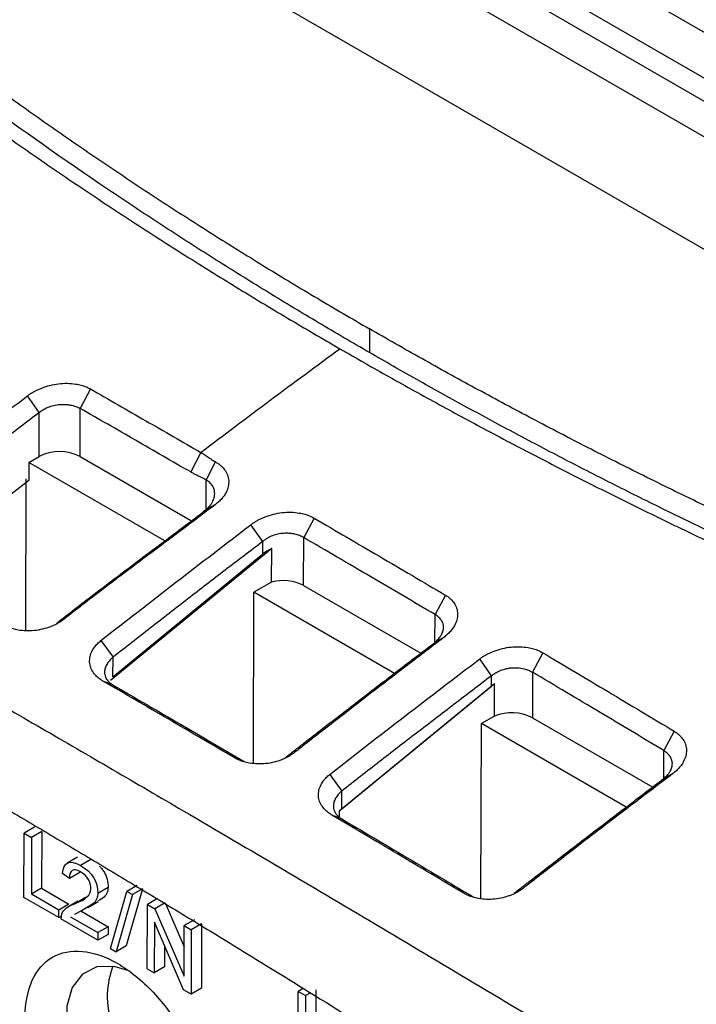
# Model space of a CAD drawing. Header units: millimetres. Extents: x -0.39 to 0.76, y -0.29 to 0.59.
# Tile 132 of 137: x 0.6317 to 0.655, y 0.5026 to 0.5366. Entities that reach past the tile are written whole.
import ezdxf

# ---------------------------------------------------------------- set-up
doc = ezdxf.new("R2010")
doc.units = ezdxf.units.MM

msp = doc.modelspace()

# ---------------------------------------------------------------- linework, layer by layer
at = {"color": 7, "linetype": 'Continuous', "lineweight": 25}
for p, q in [((0.674068, 0.525292), (0.643663, 0.542845)), ((0.64225, 0.542086), (0.672655, 0.524533)), ((0.672302, 0.523935), (0.641896, 0.541488)), ((0.641896, 0.540262), (0.672302, 0.522709)), ((0.667355, 0.521687), (0.636949, 0.53924)), ((0.643713, 0.525932), (0.643713, 0.525115)), ((0.634092, 0.523859), (0.633742, 0.523184)), ((0.632328, 0.523045), (0.631919, 0.523619)), ((0.633738, 0.52153), (0.633742, 0.523184)), ((0.632324, 0.521532), (0.632328, 0.523045)), ((0.63197, 0.521329), (0.632324, 0.521532)), ((0.633738, 0.52153), (0.637577, 0.519313)), ((0.6379, 0.52167), (0.637549, 0.520996)), ((0.63197, 0.521329), (0.631968, 0.520703)), ((0.636663, 0.51862), (0.63197, 0.521329)), ((0.638084, 0.520717), (0.638409, 0.521341)), ((0.631862, 0.515537), (0.631876, 0.520756)), ((0.631968, 0.520703), (0.627994, 0.517627)), ((0.638408, 0.519879), (0.638084, 0.519698)), ((0.641803, 0.519407), (0.64145, 0.518734)), ((0.640035, 0.518602), (0.639626, 0.519179)), ((0.641445, 0.51708), (0.64145, 0.518734)), ((0.640344, 0.518353), (0.634788, 0.513804)), ((0.640034, 0.518169), (0.640035, 0.518602)), ((0.640341, 0.517203), (0.640344, 0.518353)), ((0.634869, 0.513939), (0.640034, 0.518169)), ((0.640341, 0.517203), (0.639727, 0.516851)), ((0.641445, 0.51708), (0.645486, 0.514748)), ((0.639711, 0.51096), (0.639727, 0.516851)), ((0.64458, 0.51405), (0.639727, 0.516851)), ((0.646331, 0.516754), (0.645975, 0.516083)), ((0.633186, 0.515926), (0.632919, 0.515778)), ((0.634455, 0.515184), (0.634871, 0.514613)), ((0.646274, 0.515288), (0.645975, 0.515124)), ((0.649698, 0.514761), (0.649341, 0.514092)), ((0.634869, 0.513939), (0.634871, 0.514613)), ((0.647926, 0.513971), (0.647517, 0.514552)), ((0.647925, 0.513613), (0.647926, 0.513971)), ((0.649341, 0.514092), (0.649337, 0.512525)), ((0.63487, 0.513654), (0.634524, 0.513788)), ((0.648032, 0.513691), (0.642667, 0.509298)), ((0.64276, 0.509384), (0.647925, 0.513613)), ((0.648029, 0.51258), (0.648032, 0.513691)), ((0.647559, 0.506294), (0.647576, 0.51232)), ((0.648029, 0.51258), (0.647576, 0.51232)), ((0.652572, 0.509436), (0.647576, 0.51232)), ((0.649337, 0.512525), (0.653481, 0.510132)), ((0.654226, 0.512057), (0.653866, 0.51139)), ((0.641103, 0.511305), (0.64081, 0.511146)), ((0.642347, 0.510572), (0.642762, 0.509998)), ((0.654167, 0.510588), (0.653866, 0.510427)), ((0.64276, 0.509384), (0.642762, 0.509998)), ((0.642667, 0.509298), (0.642667, 0.509106)), ((0.642761, 0.509034), (0.642417, 0.509169)), ((0.631801, 0.506324), (0.631808, 0.508543)), ((0.632161, 0.508746), (0.631808, 0.508543)), ((0.631808, 0.508543), (0.632062, 0.508396)), ((0.632416, 0.508599), (0.632062, 0.508396)), ((0.632416, 0.508599), (0.63241, 0.506643)), ((0.632062, 0.508396), (0.632057, 0.50644)), ((0.633642, 0.507718), (0.633288, 0.507515)), ((0.634106, 0.507633), (0.633752, 0.507431)), ((0.633368, 0.506983), (0.633126, 0.507151)), ((0.633722, 0.507186), (0.633368, 0.506983)), ((0.63241, 0.506643), (0.632057, 0.50644)), ((0.63241, 0.506643), (0.633353, 0.506098)), ((0.634704, 0.506671), (0.63435, 0.506468)), ((0.634786, 0.504563), (0.635349, 0.506537)), ((0.635892, 0.50663), (0.635329, 0.504656)), ((0.635702, 0.506739), (0.635349, 0.506537)), ((0.635349, 0.506537), (0.635539, 0.506427)), ((0.635892, 0.50663), (0.635539, 0.506427)), ((0.648996, 0.506629), (0.648701, 0.506472)), ((0.632999, 0.505632), (0.631801, 0.506324)), ((0.633, 0.505895), (0.632057, 0.50644)), ((0.633663, 0.506198), (0.63331, 0.505995)), ((0.633925, 0.506326), (0.633572, 0.506123)), ((0.633667, 0.506191), (0.633925, 0.506326)), ((0.634008, 0.505982), (0.634361, 0.506185)), ((0.635539, 0.506427), (0.634975, 0.504453)), ((0.63641, 0.506293), (0.636056, 0.50609)), ((0.636669, 0.506143), (0.636316, 0.50594)), ((0.636669, 0.506143), (0.637326, 0.504625)), ((0.632999, 0.505632), (0.633, 0.505895)), ((0.633353, 0.506098), (0.633, 0.505895)), ((0.63378, 0.505872), (0.633545, 0.505739)), ((0.63376, 0.505863), (0.634703, 0.505319)), ((0.634134, 0.506075), (0.63378, 0.505872)), ((0.63605, 0.503871), (0.636056, 0.50609)), ((0.636056, 0.50609), (0.636316, 0.50594)), ((0.636316, 0.50594), (0.637324, 0.503611)), ((0.632999, 0.505632), (0.633093, 0.505686)), ((0.634349, 0.504853), (0.633077, 0.505587)), ((0.633406, 0.505661), (0.63435, 0.505116)), ((0.636297, 0.505475), (0.636292, 0.503731)), ((0.637305, 0.503146), (0.636297, 0.505475)), ((0.637682, 0.505558), (0.637328, 0.505356)), ((0.63435, 0.505116), (0.634349, 0.504853)), ((0.634703, 0.505319), (0.63435, 0.505116)), ((0.634703, 0.505319), (0.634702, 0.505056)), ((0.637324, 0.503611), (0.637328, 0.505356)), ((0.637328, 0.505356), (0.637571, 0.505216)), ((0.637571, 0.505216), (0.637565, 0.502996)), ((0.637924, 0.505419), (0.637571, 0.505216)), ((0.637924, 0.505419), (0.637918, 0.503199)), ((0.634702, 0.505056), (0.634349, 0.504853)), ((0.634786, 0.504563), (0.634975, 0.504453)), ((0.635329, 0.504656), (0.634975, 0.504453)), ((0.636648, 0.504665), (0.636646, 0.503934)), ((0.63605, 0.503871), (0.636292, 0.503731)), ((0.636646, 0.503934), (0.636292, 0.503731)), ((0.637565, 0.502996), (0.637305, 0.503146)), ((0.637918, 0.503199), (0.637565, 0.502996)), ((0.641249, 0.500869), (0.641255, 0.503089)), ((0.64143, 0.503189), (0.641255, 0.503089)), ((0.641255, 0.503089), (0.64151, 0.502942)), ((0.641863, 0.503145), (0.641858, 0.501188)), ((0.64151, 0.502942), (0.641504, 0.500986)), ((0.641679, 0.503039), (0.64151, 0.502942))]:
    msp.add_line(p, q, dxfattribs=at)
at = {"color": 9, "linetype": 'Continuous', "lineweight": 25}
for p, q in [((0.638081, 0.519696), (0.638084, 0.520717)), ((0.645973, 0.515123), (0.645975, 0.516083)), ((0.653864, 0.510425), (0.653866, 0.51139))]:
    msp.add_line(p, q, dxfattribs=at)
at = {"color": 7, "linetype": 'Continuous', "lineweight": 25, "flags": 128}
msp.add_lwpolyline([(0.63538, 0.503811), (0.63491, 0.503947), (0.63431, 0.503934), (0.633816, 0.503686), (0.633464, 0.503222), (0.63328, 0.502576), (0.633278, 0.501797), (0.633458, 0.500941), (0.633806, 0.500073), (0.634297, 0.499256), (0.634895, 0.498552), (0.635554, 0.498013), (0.636227, 0.497678), (0.636863, 0.497572), (0.637414, 0.497704), (0.637842, 0.498063), (0.638112, 0.498623), (0.63817, 0.498886)], dxfattribs=at)
at = {"color": 7, "linetype": 'Continuous', "lineweight": 25}
for centre, radius, start, end in [((0.633028, 0.520161), 0.0015413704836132, 62.586111, 117.19927), ((0.640731, 0.515686), 0.0015664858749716, 62.857552, 104.422776), ((0.648622, 0.511131), 0.001566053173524, 62.861602, 112.25253)]:
    msp.add_arc(centre, radius, start, end, dxfattribs=at)
for centre, major_axis, start_param, end_param in [((0.640741, 0.517761), (0.0009883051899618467, 0.000227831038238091), 1.824183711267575, 2.200567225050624), ((0.648633, 0.513205), (0.0009883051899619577, 0.0002278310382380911), 2.059027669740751, 2.200567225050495), ((0.643467, 0.508975), (0.000988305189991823, 0.0002278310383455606), 2.200567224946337, 2.342106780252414)]:
    msp.add_ellipse(centre, major_axis=major_axis, ratio=0.679078, start_param=start_param, end_param=end_param, dxfattribs=at)
for points, knots in [([(0.6437130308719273, 0.5251148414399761), (0.6434191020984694, 0.525285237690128), (0.6428313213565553, 0.5256259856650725), (0.6419582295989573, 0.5261415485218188), (0.6410915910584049, 0.5266602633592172), (0.6402320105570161, 0.5271824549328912), (0.6393793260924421, 0.5277080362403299), (0.6385335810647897, 0.5282370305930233), (0.6376947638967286, 0.5287694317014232), (0.6368628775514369, 0.5293052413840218), (0.6360379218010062, 0.529844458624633), (0.6352198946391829, 0.5303870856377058), (0.6331770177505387, 0.5317623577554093), (0.6299967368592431, 0.5340102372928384), (0.6258404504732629, 0.5372060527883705), (0.6219127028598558, 0.540499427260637), (0.6190415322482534, 0.5431344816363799), (0.6170831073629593, 0.5450473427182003), (0.615934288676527, 0.5462060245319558), (0.6148143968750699, 0.5473728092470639), (0.6137241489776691, 0.5485478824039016), (0.6126608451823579, 0.5497305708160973), (0.6119768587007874, 0.5505255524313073), (0.6116347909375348, 0.5509231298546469)], [0, 0, 0, 0, 0.0224549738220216, 0.044904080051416, 0.0673485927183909, 0.0897897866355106, 0.1122289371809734, 0.1346673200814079, 0.1571062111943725, 0.1795468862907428, 0.201990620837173, 0.2244386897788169, 0.2468923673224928, 0.3716547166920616, 0.4964271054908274, 0.6220876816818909, 0.7477578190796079, 0.7898082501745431, 0.8318434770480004, 0.873871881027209, 0.9159018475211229, 0.9579417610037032, 1, 1, 1, 1]), ([(0.6135263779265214, 0.5495885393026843), (0.6137248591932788, 0.5493708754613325), (0.6141217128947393, 0.5489356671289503), (0.6147281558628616, 0.5482860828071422), (0.6153425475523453, 0.5476391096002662), (0.6159657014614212, 0.5469949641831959), (0.6165973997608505, 0.5463535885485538), (0.617237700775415, 0.5457149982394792), (0.6178865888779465, 0.5450791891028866), (0.6185440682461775, 0.5444461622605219), (0.6192101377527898, 0.543815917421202), (0.6198847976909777, 0.5431884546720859), (0.6205680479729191, 0.5425637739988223), (0.621259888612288, 0.5419418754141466), (0.6219603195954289, 0.5413227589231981), (0.6226693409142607, 0.5407064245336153), (0.623386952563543, 0.54009287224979), (0.624113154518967, 0.5394821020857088), (0.6248479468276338, 0.5388741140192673), (0.6255913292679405, 0.538268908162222), (0.6263433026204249, 0.537666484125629), (0.62735092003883, 0.536872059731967), (0.6286253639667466, 0.5358906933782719), (0.6301815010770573, 0.5347291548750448), (0.6317675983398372, 0.5335812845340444), (0.6333836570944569, 0.5324470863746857), (0.6350296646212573, 0.5313265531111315), (0.6367056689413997, 0.5302197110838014), (0.6384114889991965, 0.5291264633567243), (0.6401477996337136, 0.528047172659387), (0.6419120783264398, 0.5269804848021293), (0.6431125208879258, 0.5262815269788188), (0.6437130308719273, 0.5259318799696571)], [0, 0, 0, 0, 0.0251960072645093, 0.0503781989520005, 0.0755481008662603, 0.1007072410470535, 0.1258571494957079, 0.1509993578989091, 0.1761353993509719, 0.2012668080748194, 0.2263951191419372, 0.251521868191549, 0.2766485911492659, 0.3017768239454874, 0.3269081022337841, 0.3520439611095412, 0.3771859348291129, 0.4023355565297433, 0.4274943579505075, 0.4526638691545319, 0.4778456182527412, 0.5030411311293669, 0.5528054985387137, 0.6025231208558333, 0.652205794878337, 0.701865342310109, 0.751513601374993, 0.8011624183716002, 0.8508236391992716, 0.9005091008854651, 0.9502306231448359, 1, 1, 1, 1]), ([(0.6194646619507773, 0.5419147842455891), (0.6196948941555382, 0.5417076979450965), (0.6201552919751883, 0.5412935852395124), (0.6208564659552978, 0.5406760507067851), (0.6215651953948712, 0.5400613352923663), (0.6222822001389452, 0.5394497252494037), (0.6230072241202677, 0.5388411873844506), (0.6237402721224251, 0.5382357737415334), (0.6244812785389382, 0.5376335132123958), (0.6252301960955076, 0.5370344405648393), (0.6259869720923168, 0.5364385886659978), (0.626751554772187, 0.5358459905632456), (0.6275238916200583, 0.5352566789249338), (0.6283039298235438, 0.5346706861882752), (0.6290916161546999, 0.5340880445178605), (0.6298868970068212, 0.5335087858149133), (0.6306897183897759, 0.5329329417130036), (0.6315000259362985, 0.5323605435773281), (0.6323177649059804, 0.5317916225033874), (0.6331428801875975, 0.5312262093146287), (0.6339753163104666, 0.5306643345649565), (0.634815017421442, 0.5301060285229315), (0.6356619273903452, 0.5295513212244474), (0.6365159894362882, 0.5290002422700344), (0.6373771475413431, 0.5284528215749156), (0.6382453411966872, 0.527909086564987), (0.6391205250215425, 0.5273690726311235), (0.640002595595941, 0.5268327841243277), (0.6408916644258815, 0.5263003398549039), (0.6417870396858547, 0.5257714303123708), (0.642389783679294, 0.5254219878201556), (0.6426911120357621, 0.5252472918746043)], [0, 0, 0, 0, 0.0346226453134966, 0.0692352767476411, 0.1038378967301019, 0.138430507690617, 0.1730131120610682, 0.2075857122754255, 0.2421483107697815, 0.2767009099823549, 0.311243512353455, 0.3457761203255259, 0.3802987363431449, 0.414811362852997, 0.4493140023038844, 0.4838066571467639, 0.518289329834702, 0.5527620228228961, 0.5872247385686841, 0.6216774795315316, 0.6561202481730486, 0.6905530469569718, 0.7249758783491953, 0.759388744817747, 0.793791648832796, 0.8281845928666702, 0.8625675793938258, 0.8969406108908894, 0.9313036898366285, 0.9656568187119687, 1, 1, 1, 1]), ([(0.6850825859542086, 0.5082800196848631), (0.6846989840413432, 0.5083983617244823), (0.6839317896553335, 0.5086350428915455), (0.6827869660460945, 0.5089962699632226), (0.6816466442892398, 0.5093619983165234), (0.6805113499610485, 0.5097326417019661), (0.6793810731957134, 0.5101080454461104), (0.678255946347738, 0.5104882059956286), (0.6771360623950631, 0.5108730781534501), (0.676021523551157, 0.5112626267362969), (0.6749124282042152, 0.5116568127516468), (0.6738088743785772, 0.5120555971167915), (0.6727109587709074, 0.5124589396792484), (0.6716187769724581, 0.512866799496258), (0.6705324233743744, 0.5132791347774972), (0.6694519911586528, 0.5136959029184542), (0.6683775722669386, 0.5141170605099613), (0.6673092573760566, 0.5145425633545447), (0.6662471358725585, 0.5149723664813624), (0.665191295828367, 0.5154064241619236), (0.664141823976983, 0.5158446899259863), (0.6630988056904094, 0.5162871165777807), (0.6620623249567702, 0.5167336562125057), (0.661032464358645, 0.5171842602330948), (0.6600093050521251, 0.5176388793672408), (0.6589929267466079, 0.5180974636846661), (0.6579834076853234, 0.5185599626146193), (0.6569808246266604, 0.5190263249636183), (0.6559852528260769, 0.5194964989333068), (0.6549967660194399, 0.5199704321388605), (0.654015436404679, 0.5204480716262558), (0.6530413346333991, 0.5209293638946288), (0.6520745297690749, 0.5214142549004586), (0.6511150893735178, 0.5219026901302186), (0.6501630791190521, 0.5223946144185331), (0.6492185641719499, 0.5228899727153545), (0.64828160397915, 0.5233887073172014), (0.647352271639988, 0.5238907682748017), (0.6464305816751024, 0.5243960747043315), (0.645516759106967, 0.5249046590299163), (0.6446102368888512, 0.5254161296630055), (0.6440119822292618, 0.5257600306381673), (0.6437130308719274, 0.5259318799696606)], [0, 0, 0, 0, 0.0252022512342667, 0.0504038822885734, 0.0756041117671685, 0.1008021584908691, 0.1259972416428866, 0.1511885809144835, 0.1763753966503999, 0.2015569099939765, 0.2267323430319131, 0.2519009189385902, 0.2770618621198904, 0.3022143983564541, 0.3273577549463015, 0.3524911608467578, 0.3776138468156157, 0.4027250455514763, 0.4278239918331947, 0.452909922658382, 0.4779820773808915, 0.5030396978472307, 0.5280820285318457, 0.5531083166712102, 0.5781178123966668, 0.6031097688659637, 0.6280834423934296, 0.6530380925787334, 0.6779729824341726, 0.7028873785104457, 0.7277805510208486, 0.7526517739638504, 0.7775003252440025, 0.8023254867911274, 0.8271265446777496, 0.8519027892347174, 0.8766535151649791, 0.9013780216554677, 0.9260756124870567, 0.9507455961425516, 0.9753872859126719, 1, 1, 1, 1]), ([(0.6378997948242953, 0.521670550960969), (0.6394947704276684, 0.5228780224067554), (0.6410919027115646, 0.5240706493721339), (0.6426911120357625, 0.5252472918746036), (0.6426911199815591, 0.525247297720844), (0.6426911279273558, 0.5252473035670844), (0.6426911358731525, 0.5252473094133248)], [0.6622910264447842, 0.6622910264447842, 0.6622910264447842, 0.6622910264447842, 1, 1, 1, 1.000001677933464, 1.000001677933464, 1.000001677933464, 1.000001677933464]), ([(0.6426911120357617, 0.5252472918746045), (0.6429741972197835, 0.5250845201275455), (0.6435404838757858, 0.5247589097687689), (0.6443977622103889, 0.5242745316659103), (0.6452609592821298, 0.523793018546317), (0.6461305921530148, 0.523314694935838), (0.6470064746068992, 0.5228395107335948), (0.6478886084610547, 0.5223675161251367), (0.6487769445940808, 0.5218987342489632), (0.6496714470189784, 0.5214331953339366), (0.6505720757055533, 0.5209709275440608), (0.6514787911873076, 0.5205119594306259), (0.652391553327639, 0.5200563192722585), (0.6533103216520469, 0.5196040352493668), (0.654235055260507, 0.5191551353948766), (0.6551657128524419, 0.5187096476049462), (0.6561022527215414, 0.5182675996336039), (0.6570446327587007, 0.5178290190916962), (0.6579928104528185, 0.517393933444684), (0.6589467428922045, 0.516962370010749), (0.6599063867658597, 0.5165343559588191), (0.6608716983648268, 0.5161099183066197), (0.6618426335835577, 0.5156890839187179), (0.6628191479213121, 0.5152718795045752), (0.663801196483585, 0.5148583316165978), (0.6647887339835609, 0.5144484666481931), (0.6657817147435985, 0.5140423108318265), (0.6667800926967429, 0.5136398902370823), (0.6677838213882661, 0.5132412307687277), (0.6687928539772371, 0.5128463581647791), (0.6698071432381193, 0.512455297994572), (0.6708266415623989, 0.5120680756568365), (0.6718513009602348, 0.5116847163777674), (0.6728810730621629, 0.5113052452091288), (0.6739159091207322, 0.5109296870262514), (0.6749557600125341, 0.510558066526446), (0.676000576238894, 0.5101904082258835), (0.6770503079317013, 0.509826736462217), (0.6781049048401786, 0.5094670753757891), (0.6791643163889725, 0.5091114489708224), (0.6802284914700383, 0.5087598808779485), (0.6812973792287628, 0.5084123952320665), (0.6823709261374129, 0.5080690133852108), (0.6834490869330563, 0.5077297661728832), (0.6845317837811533, 0.5073946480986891), (0.685619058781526, 0.507063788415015), (0.6867105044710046, 0.5067368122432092), (0.6874416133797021, 0.506522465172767), (0.6878072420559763, 0.5064152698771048)], [0, 0, 0, 0, 0.0215395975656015, 0.0430880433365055, 0.0646453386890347, 0.0862114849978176, 0.1077864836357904, 0.1293703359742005, 0.1509630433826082, 0.1725646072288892, 0.1941750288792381, 0.2157943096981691, 0.2374224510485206, 0.259059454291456, 0.280705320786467, 0.302360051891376, 0.3240236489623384, 0.345696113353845, 0.3673774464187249, 0.3890676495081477, 0.4107667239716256, 0.4324746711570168, 0.4541914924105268, 0.4759171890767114, 0.4976517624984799, 0.5193952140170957, 0.5411475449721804, 0.5629087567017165, 0.584678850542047, 0.6064578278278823, 0.628245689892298, 0.6500424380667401, 0.6718480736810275, 0.693662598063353, 0.7154860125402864, 0.7373183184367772, 0.7591595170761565, 0.7810096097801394, 0.802868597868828, 0.8247364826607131, 0.8466132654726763, 0.8684989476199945, 0.890393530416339, 0.91229701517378, 0.9342094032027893, 0.9561306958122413, 0.9780608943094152, 1, 1, 1, 1]), ([(0.6888761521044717, 0.5063326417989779), (0.6884932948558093, 0.5064439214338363), (0.6877276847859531, 0.5066664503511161), (0.6865848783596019, 0.5070063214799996), (0.6854464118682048, 0.5073505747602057), (0.6843126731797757, 0.5076996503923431), (0.6831835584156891, 0.5080534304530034), (0.6820590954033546, 0.5084119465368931), (0.6809392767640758, 0.5087751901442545), (0.6798241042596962, 0.509143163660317), (0.6787135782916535, 0.5095158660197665), (0.6776076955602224, 0.5098932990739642), (0.6748630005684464, 0.5108457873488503), (0.6705384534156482, 0.5124284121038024), (0.6647693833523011, 0.5147329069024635), (0.6591833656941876, 0.5171611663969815), (0.6549941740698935, 0.519139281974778), (0.6520793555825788, 0.5205922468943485), (0.6503625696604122, 0.5214712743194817), (0.6486670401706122, 0.5223628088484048), (0.6469933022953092, 0.5232671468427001), (0.6453393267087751, 0.5241831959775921), (0.6442552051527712, 0.5248042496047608), (0.6437130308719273, 0.5251148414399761)], [0, 0, 0, 0, 0.0229421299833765, 0.0458780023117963, 0.0688089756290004, 0.0917364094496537, 0.1146616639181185, 0.1375860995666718, 0.1605110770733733, 0.183437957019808, 0.2063680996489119, 0.2293028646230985, 0.2522436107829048, 0.3779038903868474, 0.5035742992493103, 0.6283369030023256, 0.7531090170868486, 0.7942668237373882, 0.8354104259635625, 0.8765476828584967, 0.9176864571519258, 0.9588346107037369, 0.9999999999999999, 0.9999999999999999, 0.9999999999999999, 0.9999999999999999]), ([(0.6319186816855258, 0.5236187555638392), (0.631947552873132, 0.5236399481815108), (0.632005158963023, 0.5236822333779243), (0.6320988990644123, 0.5237407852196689), (0.6321975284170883, 0.5237953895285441), (0.6323016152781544, 0.5238457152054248), (0.632464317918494, 0.5239144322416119), (0.6326931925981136, 0.5239886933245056), (0.6329932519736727, 0.5240442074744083), (0.633295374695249, 0.5240610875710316), (0.6335573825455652, 0.5240383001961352), (0.6337716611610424, 0.5239925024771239), (0.6339434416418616, 0.5239361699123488), (0.6340421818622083, 0.523884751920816), (0.6340916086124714, 0.5238590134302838)], [0, 0, 0, 0, 0.0500447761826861, 0.0998533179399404, 0.1496852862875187, 0.1998005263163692, 0.2504550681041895, 0.3762950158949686, 0.5002447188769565, 0.6255171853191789, 0.7499048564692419, 0.83422104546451, 0.9170154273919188, 1, 1, 1, 1]), ([(0.6340916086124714, 0.5238590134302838), (0.6347277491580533, 0.5234947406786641), (0.6359971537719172, 0.5227678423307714), (0.6372666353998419, 0.5220358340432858), (0.6378999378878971, 0.521670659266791)], [0, 0, 0, 0, 0.5011330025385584, 1, 1, 1, 1]), ([(0.632327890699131, 0.5230451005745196), (0.632365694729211, 0.5230773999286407), (0.6324500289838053, 0.5231404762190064), (0.6325984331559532, 0.5232196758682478), (0.632778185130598, 0.5232843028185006), (0.6329591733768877, 0.5233194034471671), (0.6331039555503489, 0.5233287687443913), (0.6331998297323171, 0.5233277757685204), (0.6332925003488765, 0.5233221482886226), (0.6334250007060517, 0.5233040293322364), (0.6335878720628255, 0.5232598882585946), (0.6336941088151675, 0.5232111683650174), (0.6337424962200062, 0.5231836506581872)], [2, 2, 2, 2, 2.319284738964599, 2.6590260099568, 3.0272432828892, 3.4639282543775, 3.7582705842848, 3.9064973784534, 4.0553946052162, 4.3390510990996, 4.7623798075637, 5.1899937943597, 5.1899937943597, 5.1899937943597, 5.1899937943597]), ([(0.6375490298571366, 0.5209964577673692), (0.636913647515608, 0.5213628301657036), (0.6356448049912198, 0.5220944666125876), (0.6343759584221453, 0.5228209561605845), (0.6337424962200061, 0.5231836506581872)], [0, 0, 0, 0, 0.5007574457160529, 1, 1, 1, 1]), ([(0.632327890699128, 0.5230451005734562), (0.6318969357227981, 0.5227164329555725), (0.631035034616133, 0.5220591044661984), (0.6297434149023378, 0.5210651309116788), (0.6284526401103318, 0.5200658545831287), (0.6275929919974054, 0.5193943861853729), (0.6271631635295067, 0.5190586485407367)], [0, 0, 0, 0, 0.250002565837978, 0.5000000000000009, 0.749997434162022, 1, 1, 1, 1]), ([(0.6378998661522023, 0.5216700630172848), (0.6379229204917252, 0.521656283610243), (0.637975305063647, 0.5216249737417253), (0.6380597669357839, 0.5215698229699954), (0.6381697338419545, 0.5214955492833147), (0.6382857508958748, 0.5214162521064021), (0.6383731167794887, 0.5213631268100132), (0.638409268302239, 0.5213411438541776)], [0, 0, 0, 0, 0.1309878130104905, 0.2976333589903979, 0.5000159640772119, 0.7931093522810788, 1, 1, 1, 1]), ([(0.6384092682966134, 0.5213411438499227), (0.6384375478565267, 0.5213239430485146), (0.6384938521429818, 0.5212896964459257), (0.6385689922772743, 0.5212322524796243), (0.6386364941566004, 0.5211707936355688), (0.6386957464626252, 0.5211048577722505), (0.638771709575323, 0.5210005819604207), (0.638842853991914, 0.5208500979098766), (0.6388706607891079, 0.5206495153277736), (0.6388404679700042, 0.5204440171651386), (0.6387604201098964, 0.5202637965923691), (0.638656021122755, 0.5201132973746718), (0.6385447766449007, 0.5199902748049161), (0.6384535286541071, 0.5199162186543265), (0.6384077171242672, 0.5198790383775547)], [0, 0, 0, 0, 0.0502779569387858, 0.1001028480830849, 0.1497971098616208, 0.1996861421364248, 0.2500919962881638, 0.3747800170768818, 0.4999022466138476, 0.6246631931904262, 0.7498077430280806, 0.8334607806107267, 0.9163881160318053, 1, 1, 1, 1]), ([(0.6380842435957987, 0.5207171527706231), (0.6380610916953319, 0.5207301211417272), (0.6380081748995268, 0.5207597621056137), (0.6379189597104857, 0.5208057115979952), (0.6378010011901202, 0.5208644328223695), (0.6376755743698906, 0.520926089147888), (0.6375862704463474, 0.5209753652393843), (0.6375490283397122, 0.5209959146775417)], [0, 0, 0, 0, 0.1296169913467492, 0.2962571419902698, 0.500004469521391, 0.7914885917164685, 0.9999999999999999, 0.9999999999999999, 0.9999999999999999, 0.9999999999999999]), ([(0.6380836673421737, 0.5196982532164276), (0.6381068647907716, 0.5197192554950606), (0.6381505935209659, 0.5197588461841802), (0.6382038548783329, 0.5198185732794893), (0.6382451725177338, 0.5198723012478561), (0.6382760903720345, 0.5199192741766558), (0.6383206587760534, 0.5199970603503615), (0.6383639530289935, 0.5201062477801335), (0.6383833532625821, 0.5202521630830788), (0.6383640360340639, 0.520391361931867), (0.6383040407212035, 0.5205205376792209), (0.6382120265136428, 0.5206324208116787), (0.6381264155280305, 0.5206891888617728), (0.6380842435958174, 0.5207171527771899)], [0, 0, 0, 0, 0.0655025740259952, 0.1234766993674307, 0.1739208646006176, 0.2168339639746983, 0.252215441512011, 0.3838335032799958, 0.5029683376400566, 0.6330522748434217, 0.7590984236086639, 0.8813319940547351, 1, 1, 1, 1]), ([(0.6384077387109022, 0.519879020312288), (0.6382090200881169, 0.5197282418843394), (0.6377769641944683, 0.5194004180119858), (0.637155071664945, 0.5189340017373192), (0.6364821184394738, 0.5184305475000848), (0.6357858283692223, 0.5179095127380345), (0.6350979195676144, 0.5173926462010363), (0.6344366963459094, 0.5168921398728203), (0.6338252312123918, 0.5164240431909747), (0.6333948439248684, 0.5160885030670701), (0.6331864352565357, 0.5159260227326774)], [0, 0, 0, 0, 0.1150045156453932, 0.2500438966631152, 0.3568271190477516, 0.5000426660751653, 0.6478412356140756, 0.7500188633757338, 0.878950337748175, 0.9999999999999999, 0.9999999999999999, 0.9999999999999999, 0.9999999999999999]), ([(0.6329191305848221, 0.5157779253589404), (0.6331288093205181, 0.5159414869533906), (0.6335579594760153, 0.5162762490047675), (0.6341827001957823, 0.5167555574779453), (0.6348331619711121, 0.5172495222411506), (0.6354791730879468, 0.5177364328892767), (0.6361455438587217, 0.518237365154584), (0.636803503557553, 0.5187310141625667), (0.6374497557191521, 0.5192165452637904), (0.6378801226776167, 0.5195435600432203), (0.638083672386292, 0.5196982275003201)], [0, 0, 0, 0, 0.1221539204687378, 0.2500128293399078, 0.3632862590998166, 0.5000017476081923, 0.624995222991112, 0.7499886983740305, 0.8817527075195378, 1, 1, 1, 1]), ([(0.6396256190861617, 0.519178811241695), (0.6396545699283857, 0.5192000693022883), (0.6397123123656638, 0.5192424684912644), (0.6398062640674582, 0.5193010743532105), (0.6399050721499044, 0.5193556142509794), (0.6400093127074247, 0.5194057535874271), (0.6401722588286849, 0.5194740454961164), (0.6404017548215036, 0.5195474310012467), (0.6407026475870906, 0.5196012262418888), (0.6410055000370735, 0.5196160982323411), (0.641267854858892, 0.5195913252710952), (0.6414822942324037, 0.5195436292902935), (0.6416542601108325, 0.5194855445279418), (0.6417532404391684, 0.5194329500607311), (0.6418028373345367, 0.5194065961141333)], [0, 0, 0, 0, 0.050104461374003, 0.0999333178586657, 0.1497511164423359, 0.1998231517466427, 0.2504112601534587, 0.37614043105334, 0.5002287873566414, 0.6255542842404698, 0.7498984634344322, 0.8340418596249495, 0.9168419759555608, 1, 1, 1, 1]), ([(0.6418028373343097, 0.5194065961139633), (0.6425543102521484, 0.5189681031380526), (0.6440635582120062, 0.5180874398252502), (0.6455728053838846, 0.517199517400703), (0.6463305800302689, 0.5167537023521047)], [0, 0, 0, 0, 0.4979121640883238, 1, 1, 1, 1]), ([(0.6414499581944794, 0.5187335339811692), (0.6414265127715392, 0.5187464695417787), (0.6413802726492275, 0.5187719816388), (0.6413044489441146, 0.5188038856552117), (0.6412264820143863, 0.5188304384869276), (0.6411468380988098, 0.5188513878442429), (0.6410666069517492, 0.5188670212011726), (0.6409865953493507, 0.5188775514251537), (0.6409075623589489, 0.5188832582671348), (0.6408301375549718, 0.5188844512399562), (0.6407118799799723, 0.5188796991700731), (0.6405538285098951, 0.518857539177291), (0.6403664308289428, 0.5188020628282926), (0.6401880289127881, 0.5187191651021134), (0.640088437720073, 0.5186428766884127), (0.6400353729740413, 0.5186022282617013)], [0, 0, 0, 0, 0.0611326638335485, 0.1205686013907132, 0.1783126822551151, 0.2343702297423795, 0.2887470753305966, 0.3414496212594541, 0.3924849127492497, 0.441860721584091, 0.4895856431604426, 0.6176016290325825, 0.7419579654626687, 0.8625085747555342, 1, 1, 1, 1]), ([(0.6459753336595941, 0.5160825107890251), (0.6452356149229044, 0.5165176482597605), (0.6437271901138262, 0.5174049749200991), (0.6422186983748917, 0.5182850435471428), (0.6414499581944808, 0.5187335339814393)], [0, 0, 0, 0, 0.4903915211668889, 1, 1, 1, 1]), ([(0.6400353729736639, 0.5186022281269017), (0.6396044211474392, 0.5182732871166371), (0.6387425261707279, 0.517615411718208), (0.6374509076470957, 0.5166206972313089), (0.6361601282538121, 0.5156207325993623), (0.6353004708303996, 0.5149488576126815), (0.6348706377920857, 0.5146129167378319)], [0, 0, 0, 0, 0.2500025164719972, 0.4999999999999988, 0.7499974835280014, 1, 1, 1, 1]), ([(0.6463305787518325, 0.5167537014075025), (0.6463584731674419, 0.5167363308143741), (0.6464140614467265, 0.5167017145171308), (0.6464875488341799, 0.5166432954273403), (0.6465530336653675, 0.5165805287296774), (0.646609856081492, 0.5165129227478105), (0.6466811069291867, 0.5164064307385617), (0.6467446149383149, 0.5162533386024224), (0.6467612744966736, 0.5160516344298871), (0.6467201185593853, 0.5158464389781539), (0.6466319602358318, 0.5156679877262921), (0.6465228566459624, 0.5155190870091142), (0.6464102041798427, 0.5153976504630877), (0.6463195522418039, 0.5153244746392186), (0.6462741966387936, 0.5152878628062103)], [0, 0, 0, 0, 0.0500168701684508, 0.099674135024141, 0.149343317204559, 0.1993963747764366, 0.2501975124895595, 0.3744955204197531, 0.4998749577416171, 0.624020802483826, 0.7496612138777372, 0.8337975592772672, 0.9168444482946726, 1, 1, 1, 1]), ([(0.6459749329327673, 0.515124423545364), (0.645995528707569, 0.5151426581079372), (0.6460355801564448, 0.5151781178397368), (0.6460870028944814, 0.5152325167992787), (0.6461304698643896, 0.5152850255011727), (0.6461662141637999, 0.5153352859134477), (0.6462126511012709, 0.5154114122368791), (0.6462570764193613, 0.515516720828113), (0.6462738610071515, 0.5156436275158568), (0.6462560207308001, 0.5157632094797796), (0.6462052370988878, 0.5158753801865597), (0.6461158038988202, 0.515987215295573), (0.6460233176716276, 0.5160499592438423), (0.6459753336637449, 0.5160825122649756)], [0, 0, 0, 0, 0.0581921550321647, 0.1131630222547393, 0.1649203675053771, 0.2134735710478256, 0.2588340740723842, 0.3837939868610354, 0.5114672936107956, 0.6187764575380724, 0.7359356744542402, 0.8629972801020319, 1, 1, 1, 1]), ([(0.6331864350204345, 0.5159260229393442), (0.6331588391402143, 0.5159052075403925), (0.6331039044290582, 0.5158637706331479), (0.6330143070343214, 0.5158066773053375), (0.6329201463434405, 0.5157538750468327), (0.6328208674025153, 0.515705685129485), (0.632665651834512, 0.515640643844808), (0.6324462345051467, 0.5155714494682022), (0.6321601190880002, 0.5155221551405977), (0.6318731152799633, 0.5155100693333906), (0.6316265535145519, 0.5155350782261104), (0.6314252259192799, 0.5155812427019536), (0.631263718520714, 0.515636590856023), (0.6311698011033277, 0.5156862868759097), (0.631122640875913, 0.515711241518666)], [0, 0, 0, 0, 0.0504066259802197, 0.1003437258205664, 0.1501073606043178, 0.1999961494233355, 0.2503059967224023, 0.3754336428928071, 0.5002369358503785, 0.6252901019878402, 0.7500537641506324, 0.8336700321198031, 0.9164781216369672, 1, 1, 1, 1]), ([(0.6345239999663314, 0.5137884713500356), (0.6344970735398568, 0.5138048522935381), (0.6344435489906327, 0.5138374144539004), (0.6343713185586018, 0.5138915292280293), (0.6343058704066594, 0.513949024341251), (0.6342477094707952, 0.5140103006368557), (0.6341712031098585, 0.5141076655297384), (0.6340957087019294, 0.5142484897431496), (0.6340562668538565, 0.5144386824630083), (0.6340713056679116, 0.5146350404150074), (0.6341364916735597, 0.5148094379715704), (0.6342278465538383, 0.5149555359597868), (0.6343284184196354, 0.5150754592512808), (0.6344128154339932, 0.515147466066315), (0.6344551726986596, 0.5151836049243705)], [0, 0, 0, 0, 0.0507362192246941, 0.100853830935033, 0.1506194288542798, 0.2003048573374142, 0.2501828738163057, 0.3755033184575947, 0.4999148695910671, 0.6252011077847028, 0.7496982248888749, 0.8335629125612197, 0.9164683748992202, 1, 1, 1, 1]), ([(0.6408102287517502, 0.5111461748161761), (0.6409176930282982, 0.511229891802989), (0.6411326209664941, 0.5113973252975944), (0.6415625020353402, 0.5117320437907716), (0.6423149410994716, 0.5123169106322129), (0.6433943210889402, 0.5131512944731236), (0.644685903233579, 0.514143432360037), (0.6455477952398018, 0.5147993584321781), (0.6459749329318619, 0.5151244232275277)], [0, 0, 0, 0, 0.062500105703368, 0.1249998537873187, 0.2500000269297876, 0.5000000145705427, 0.7522092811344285, 1, 1, 1, 1]), ([(0.6462741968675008, 0.5152878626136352), (0.6458264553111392, 0.5149471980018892), (0.6449980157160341, 0.5143168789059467), (0.6438571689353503, 0.5134408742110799), (0.6429178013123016, 0.5127158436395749), (0.6421796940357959, 0.5121434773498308), (0.641642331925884, 0.5117256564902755), (0.6413059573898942, 0.5114633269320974), (0.6411481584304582, 0.5113407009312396), (0.6411027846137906, 0.5113054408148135)], [0, 0, 0, 0, 0.2594022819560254, 0.4799624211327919, 0.6616765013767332, 0.8045404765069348, 0.9085507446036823, 0.9737045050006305, 0.9999999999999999, 0.9999999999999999, 0.9999999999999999, 0.9999999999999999]), ([(0.6475171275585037, 0.5145517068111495), (0.6475461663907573, 0.5145729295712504), (0.6476040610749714, 0.5146152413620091), (0.6476982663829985, 0.5146735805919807), (0.6477973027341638, 0.5147277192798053), (0.6479017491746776, 0.5147773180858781), (0.6480650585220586, 0.5148446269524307), (0.648295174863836, 0.5149163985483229), (0.6485967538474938, 0.5149676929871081), (0.6489001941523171, 0.5149797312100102), (0.6491627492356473, 0.5149522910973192), (0.6493772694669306, 0.5149022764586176), (0.6495492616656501, 0.514842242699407), (0.6496483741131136, 0.5147884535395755), (0.649698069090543, 0.5147614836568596)], [0, 0, 0, 0, 0.0501761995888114, 0.1000362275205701, 0.1498490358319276, 0.1998848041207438, 0.2504105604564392, 0.3760822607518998, 0.5002130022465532, 0.6255041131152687, 0.749921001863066, 0.833937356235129, 0.9167361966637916, 1, 1, 1, 1]), ([(0.6496980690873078, 0.5147614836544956), (0.6504466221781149, 0.5143161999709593), (0.6519559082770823, 0.5134183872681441), (0.6534650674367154, 0.512513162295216), (0.6542257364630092, 0.5120568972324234)], [0, 0, 0, 0, 0.4959650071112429, 1, 1, 1, 1]), ([(0.6348706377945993, 0.5146129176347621), (0.6348484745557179, 0.5145928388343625), (0.634804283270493, 0.5145528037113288), (0.6347468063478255, 0.5144900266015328), (0.6346967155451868, 0.5144260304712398), (0.6346549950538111, 0.5143610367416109), (0.6346218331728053, 0.5142955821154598), (0.6345975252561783, 0.5142301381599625), (0.6345822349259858, 0.514165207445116), (0.6345750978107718, 0.5140914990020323), (0.6345818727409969, 0.5140080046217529), (0.6346112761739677, 0.5139148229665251), (0.6346671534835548, 0.5138219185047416), (0.6347509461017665, 0.513731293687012), (0.63482969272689, 0.5136800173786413), (0.6348702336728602, 0.5136536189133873)], [0, 0, 0, 0, 0.0628904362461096, 0.1253972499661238, 0.1875403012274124, 0.2493398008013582, 0.3108162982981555, 0.3719906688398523, 0.4328840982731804, 0.4935180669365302, 0.5817763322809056, 0.6765119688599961, 0.7777709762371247, 0.8855903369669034, 1, 1, 1, 1]), ([(0.6479264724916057, 0.5139709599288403), (0.6474955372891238, 0.5136433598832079), (0.6466336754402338, 0.5129881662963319), (0.6453420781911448, 0.5119975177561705), (0.6440513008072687, 0.5110016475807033), (0.643191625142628, 0.5103325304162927), (0.6427617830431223, 0.5099979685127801)], [0, 0, 0, 0, 0.2500024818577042, 0.4999999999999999, 0.7499975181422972, 0.9999999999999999, 0.9999999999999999, 0.9999999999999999, 0.9999999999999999]), ([(0.6479264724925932, 0.5139709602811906), (0.6479668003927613, 0.5140053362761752), (0.648056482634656, 0.5140713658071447), (0.6482094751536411, 0.5141497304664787), (0.6483629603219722, 0.5142021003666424), (0.6485061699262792, 0.51423263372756), (0.6486498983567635, 0.5142491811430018), (0.6488349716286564, 0.5142503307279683), (0.6490253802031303, 0.5142217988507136), (0.6492038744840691, 0.5141644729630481), (0.6492963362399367, 0.5141188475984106), (0.6493410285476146, 0.5140918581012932)], [2, 2, 2, 2, 2.3429972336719, 2.7018452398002, 3.0561602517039, 3.3214019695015, 3.5830370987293, 3.9307343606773, 4.4549782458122, 4.8056410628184, 5.2007805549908, 5.2007805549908, 5.2007805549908, 5.2007805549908]), ([(0.6538662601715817, 0.5113895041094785), (0.6531347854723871, 0.5118281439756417), (0.6516264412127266, 0.5127326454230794), (0.6501179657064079, 0.5136297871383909), (0.6493410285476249, 0.5140918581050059)], [0, 0, 0, 0, 0.484952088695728, 1, 1, 1, 1]), ([(0.6390505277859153, 0.5111480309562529), (0.6382972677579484, 0.5115890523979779), (0.6367887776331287, 0.5124722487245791), (0.6352795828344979, 0.5133493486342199), (0.6345239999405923, 0.5137884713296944)], [0, 0, 0, 0, 0.4993470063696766, 1, 1, 1, 1]), ([(0.634870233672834, 0.5136536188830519), (0.6356452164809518, 0.5132031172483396), (0.6371537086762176, 0.5123262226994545), (0.6386621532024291, 0.5114429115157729), (0.6393956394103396, 0.5110133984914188)], [0, 0, 0, 0, 0.5137466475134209, 1, 1, 1, 1]), ([(0.6299558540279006, 0.5135842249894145), (0.630772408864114, 0.5131114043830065), (0.6324060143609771, 0.5121654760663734), (0.6348571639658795, 0.5107400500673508), (0.6387687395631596, 0.5084562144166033), (0.6429924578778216, 0.505967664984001), (0.6475456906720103, 0.5032534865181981), (0.650947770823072, 0.501208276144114), (0.6543711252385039, 0.4991340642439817), (0.6566472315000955, 0.497741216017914), (0.6577983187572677, 0.4970368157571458)], [0, 0, 0, 0, 0.0879770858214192, 0.1760075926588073, 0.2640561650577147, 0.5093702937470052, 0.6310905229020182, 0.7546800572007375, 0.8759352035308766, 1, 1, 1, 1]), ([(0.6542257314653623, 0.5120568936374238), (0.6542535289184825, 0.5120392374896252), (0.6543089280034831, 0.5120040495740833), (0.654382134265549, 0.5119448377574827), (0.6544473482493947, 0.5118813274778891), (0.6545039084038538, 0.5118130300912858), (0.6545747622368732, 0.5117056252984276), (0.6546377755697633, 0.5115515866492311), (0.6546539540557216, 0.5113492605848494), (0.6546124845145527, 0.5111439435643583), (0.6545242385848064, 0.510965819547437), (0.654415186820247, 0.5108174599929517), (0.6543026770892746, 0.5106966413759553), (0.6542121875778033, 0.5106240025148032), (0.6541669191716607, 0.5105876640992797)], [0, 0, 0, 0, 0.0500024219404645, 0.0996525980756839, 0.1493227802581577, 0.199385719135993, 0.2502064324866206, 0.3744936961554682, 0.4998744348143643, 0.6240142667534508, 0.7496530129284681, 0.8338065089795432, 0.9168598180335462, 1, 1, 1, 1]), ([(0.6411027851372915, 0.5113054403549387), (0.6410751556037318, 0.5112850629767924), (0.6410201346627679, 0.5112444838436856), (0.6409299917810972, 0.5111890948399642), (0.6408349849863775, 0.5111382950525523), (0.6407345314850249, 0.5110924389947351), (0.6405780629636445, 0.5110317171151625), (0.6403571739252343, 0.5109694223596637), (0.6400720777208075, 0.5109304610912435), (0.6397878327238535, 0.5109288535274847), (0.6395463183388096, 0.5109618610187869), (0.6393492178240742, 0.5110134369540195), (0.6391909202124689, 0.5110719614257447), (0.6390975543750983, 0.5111225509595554), (0.639050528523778, 0.5111480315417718)], [0, 0, 0, 0, 0.0502637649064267, 0.1000943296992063, 0.1498297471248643, 0.1998095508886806, 0.2503679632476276, 0.3749441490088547, 0.5001561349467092, 0.6245641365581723, 0.7499108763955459, 0.8328950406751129, 0.9158337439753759, 1, 1, 1, 1]), ([(0.6538658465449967, 0.5104268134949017), (0.6538865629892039, 0.5104450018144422), (0.6539268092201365, 0.510480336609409), (0.6539783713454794, 0.5105345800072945), (0.6540218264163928, 0.5105868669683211), (0.6540574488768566, 0.51063682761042), (0.6541036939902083, 0.5107125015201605), (0.6541480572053, 0.5108176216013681), (0.6541647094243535, 0.5109442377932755), (0.6541471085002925, 0.51106388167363), (0.6540970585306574, 0.5111767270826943), (0.6540078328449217, 0.5112908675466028), (0.6539147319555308, 0.5113557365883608), (0.6538662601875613, 0.5113895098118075)], [0, 0, 0, 0, 0.0584604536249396, 0.1135722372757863, 0.1653421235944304, 0.2137783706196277, 0.2588911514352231, 0.3835286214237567, 0.5116005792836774, 0.6172822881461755, 0.7338875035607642, 0.8614519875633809, 1, 1, 1, 1]), ([(0.6280828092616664, 0.511197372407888), (0.6286250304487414, 0.510883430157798), (0.6297191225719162, 0.5102499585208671), (0.6313715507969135, 0.5092811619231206), (0.6330506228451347, 0.5082880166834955), (0.6347560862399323, 0.5072696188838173), (0.6364880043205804, 0.5062260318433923), (0.6382463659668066, 0.5051570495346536), (0.6400311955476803, 0.504062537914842), (0.6422852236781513, 0.5026685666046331), (0.6450540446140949, 0.5009368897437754), (0.6483834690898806, 0.4988266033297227), (0.6518794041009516, 0.4965850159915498), (0.6542657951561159, 0.495033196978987), (0.6554871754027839, 0.494238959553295)], [0, 0, 0, 0, 0.0588478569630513, 0.1187430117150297, 0.1796837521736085, 0.241668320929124, 0.3046949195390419, 0.368761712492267, 0.433866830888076, 0.5000083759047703, 0.615679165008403, 0.7375776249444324, 0.8656894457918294, 1, 1, 1, 1]), ([(0.6424172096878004, 0.5091687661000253), (0.6423902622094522, 0.5091854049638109), (0.642336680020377, 0.5092184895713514), (0.6422643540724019, 0.5092733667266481), (0.6421987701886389, 0.5093316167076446), (0.6421404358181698, 0.5093936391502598), (0.6420636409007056, 0.5094920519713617), (0.6419877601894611, 0.5096340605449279), (0.641947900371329, 0.5098254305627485), (0.6419627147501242, 0.5100227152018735), (0.6420278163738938, 0.5101977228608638), (0.6421191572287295, 0.5103441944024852), (0.6422197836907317, 0.5104642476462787), (0.6423042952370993, 0.5105361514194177), (0.6423466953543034, 0.5105722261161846)], [0, 0, 0, 0, 0.0506933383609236, 0.1007983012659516, 0.150579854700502, 0.2003075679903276, 0.2502513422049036, 0.3756332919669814, 0.4999796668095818, 0.6251872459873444, 0.7497221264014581, 0.8336439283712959, 0.9165378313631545, 0.9999999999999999, 0.9999999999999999, 0.9999999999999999, 0.9999999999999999]), ([(0.6541669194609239, 0.5105876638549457), (0.6537277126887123, 0.5102555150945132), (0.6529134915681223, 0.5096397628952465), (0.6517897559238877, 0.5087821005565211), (0.6508589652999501, 0.5080680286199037), (0.6501209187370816, 0.5074991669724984), (0.6495750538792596, 0.5070773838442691), (0.6492217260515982, 0.5068035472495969), (0.6490496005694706, 0.5066708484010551), (0.6489956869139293, 0.5066292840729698)], [0, 0, 0, 0, 0.2544718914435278, 0.4717513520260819, 0.6518298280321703, 0.7946995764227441, 0.9003541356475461, 0.9687886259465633, 1, 1, 1, 1]), ([(0.6487012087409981, 0.5064722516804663), (0.6488086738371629, 0.5065554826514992), (0.6490236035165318, 0.5067219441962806), (0.6494534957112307, 0.5070546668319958), (0.6502059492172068, 0.5076360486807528), (0.6512856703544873, 0.5084657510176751), (0.6525772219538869, 0.5094519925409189), (0.6534390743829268, 0.5101039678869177), (0.6538658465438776, 0.5104268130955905)], [0, 0, 0, 0, 0.0625000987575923, 0.1249998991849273, 0.2500000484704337, 0.5000000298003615, 0.7524099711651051, 0.9999999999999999, 0.9999999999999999, 0.9999999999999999, 0.9999999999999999]), ([(0.6427617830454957, 0.5099979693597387), (0.6427396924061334, 0.509978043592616), (0.6426956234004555, 0.509938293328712), (0.6426382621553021, 0.5098758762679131), (0.6425882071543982, 0.5098121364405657), (0.6425464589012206, 0.5097472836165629), (0.6425132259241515, 0.509681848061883), (0.642488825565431, 0.5096162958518), (0.642473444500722, 0.5095511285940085), (0.642466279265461, 0.509477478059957), (0.6424728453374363, 0.5093940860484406), (0.6425016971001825, 0.5093007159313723), (0.642557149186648, 0.5092067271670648), (0.6426410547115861, 0.509114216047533), (0.6427204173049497, 0.5090614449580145), (0.64276136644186, 0.50903421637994)], [0, 0, 0, 0, 0.0626271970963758, 0.1249360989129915, 0.1869449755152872, 0.2486723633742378, 0.3101370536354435, 0.3713580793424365, 0.4323547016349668, 0.4931463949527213, 0.5803120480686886, 0.6745455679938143, 0.775885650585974, 0.8843625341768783, 1, 1, 1, 1]), ([(0.6469438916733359, 0.5064843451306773), (0.6465762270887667, 0.5067035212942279), (0.6458220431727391, 0.5071531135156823), (0.6446824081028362, 0.5078287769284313), (0.6435416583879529, 0.5085049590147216), (0.642787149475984, 0.5089503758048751), (0.6424172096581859, 0.509168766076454)], [0, 0, 0, 0, 0.2437522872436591, 0.5000047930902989, 0.7548496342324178, 1, 1, 1, 1]), ([(0.6427613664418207, 0.5090342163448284), (0.6431034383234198, 0.5088322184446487), (0.6438576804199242, 0.508386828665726), (0.6450333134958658, 0.5076899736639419), (0.64619968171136, 0.5069979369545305), (0.6469538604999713, 0.5065482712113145), (0.6472866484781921, 0.5063498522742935)], [0, 0, 0, 0, 0.226765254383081, 0.4999998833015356, 0.779370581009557, 0.9999999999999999, 0.9999999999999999, 0.9999999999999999, 0.9999999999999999]), ([(0.6344073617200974, 0.5074023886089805), (0.6344289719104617, 0.5073808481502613), (0.634482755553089, 0.5073272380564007), (0.6345572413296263, 0.5072224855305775), (0.6346246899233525, 0.5070946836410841), (0.6346915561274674, 0.506902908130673), (0.6346988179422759, 0.5067662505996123), (0.6347038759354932, 0.5066710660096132)], [0, 0, 0, 0, 0.1129020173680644, 0.2809915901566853, 0.4442688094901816, 0.6129225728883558, 1, 1, 1, 1]), ([(0.6347038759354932, 0.5066710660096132), (0.6346951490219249, 0.5066095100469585), (0.6346754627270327, 0.5064706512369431), (0.634551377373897, 0.5063068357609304), (0.6344231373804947, 0.5062438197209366), (0.6343483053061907, 0.5062070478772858)], [0, 0, 0, 0, 0.2490419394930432, 0.5617923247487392, 1, 1, 1, 1]), ([(0.6489956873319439, 0.5066292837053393), (0.6489680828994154, 0.5066090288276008), (0.6489131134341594, 0.506568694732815), (0.6488230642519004, 0.5065137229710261), (0.6487281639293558, 0.5064633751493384), (0.6486278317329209, 0.5064180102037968), (0.6484714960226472, 0.5063580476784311), (0.6482507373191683, 0.5062968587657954), (0.6479656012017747, 0.5062594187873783), (0.6476812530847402, 0.506259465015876), (0.6474395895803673, 0.5062940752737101), (0.6472424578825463, 0.5063471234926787), (0.6470841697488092, 0.5064069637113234), (0.6469908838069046, 0.5064584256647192), (0.6469438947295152, 0.506484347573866)], [0, 0, 0, 0, 0.0502705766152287, 0.1001051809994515, 0.1498388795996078, 0.1998084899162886, 0.2503458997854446, 0.374955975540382, 0.5001513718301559, 0.6246225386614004, 0.7499225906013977, 0.8329004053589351, 0.9158302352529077, 0.9999999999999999, 0.9999999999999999, 0.9999999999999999, 0.9999999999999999]), ([(0.6185117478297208, 0.4522256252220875), (0.6190486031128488, 0.4526828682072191), (0.6201416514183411, 0.4536138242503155), (0.6218058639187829, 0.4550335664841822), (0.6235253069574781, 0.4565009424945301), (0.6253001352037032, 0.4580151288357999), (0.6278105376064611, 0.4601540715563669), (0.6312771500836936, 0.4630969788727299), (0.6360788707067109, 0.4671318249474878), (0.6414970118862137, 0.4716071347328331), (0.647249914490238, 0.4762773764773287), (0.6540675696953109, 0.4817090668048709), (0.6617391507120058, 0.4876701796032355), (0.6685583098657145, 0.4927891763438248), (0.6733618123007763, 0.4963038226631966), (0.676368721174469, 0.4984724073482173), (0.6793148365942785, 0.500566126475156), (0.6821998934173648, 0.5025850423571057), (0.685023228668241, 0.504532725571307), (0.68688647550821, 0.5057926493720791), (0.6878072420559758, 0.5064152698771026)], [0, 0, 0, 0, 0.0233160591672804, 0.0474719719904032, 0.072469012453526, 0.0983084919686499, 0.1249917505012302, 0.1822218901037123, 0.2499820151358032, 0.3348217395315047, 0.4181337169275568, 0.4999157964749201, 0.630338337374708, 0.7499292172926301, 0.793915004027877, 0.8369809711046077, 0.8791245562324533, 0.9203435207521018, 0.9606359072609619, 1, 1, 1, 1]), ([(0.6343503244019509, 0.5064682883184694), (0.6343415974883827, 0.5064067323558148), (0.6343219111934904, 0.5062678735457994), (0.6341978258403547, 0.506104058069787), (0.6340695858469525, 0.5060410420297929), (0.6339947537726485, 0.5060042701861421)], [0, 0, 0, 0, 0.2490419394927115, 0.5617923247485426, 1, 1, 1, 1]), ([(0.6331047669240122, 0.5057610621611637), (0.6331000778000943, 0.5057485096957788), (0.6330907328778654, 0.5057234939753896), (0.6330818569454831, 0.5056812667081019), (0.6330765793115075, 0.5056361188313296), (0.6330765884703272, 0.5056036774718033), (0.6330765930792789, 0.5055873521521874)], [0, 0, 0, 0, 0.2501548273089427, 0.4985318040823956, 0.7476484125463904, 1, 1, 1, 1]), ([(0.6382059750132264, 0.4985285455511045), (0.6382073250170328, 0.4990103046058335), (0.6381258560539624, 0.4995396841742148), (0.6378095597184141, 0.5006138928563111), (0.6375748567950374, 0.5011582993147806), (0.6369877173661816, 0.502179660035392), (0.6366355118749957, 0.502656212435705), (0.6358669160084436, 0.5034692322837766), (0.6354508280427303, 0.5038053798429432), (0.6346177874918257, 0.5042862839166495), (0.6342011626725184, 0.5044308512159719), (0.633430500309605, 0.504506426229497), (0.6330767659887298, 0.5044374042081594), (0.6324858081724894, 0.5040961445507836), (0.6322488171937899, 0.5038240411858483), (0.6319275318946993, 0.5031179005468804), (0.6318433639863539, 0.5026841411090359), (0.6318406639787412, 0.501720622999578), (0.6319221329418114, 0.5011912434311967), (0.63223842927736, 0.5001170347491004), (0.6324731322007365, 0.4995726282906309), (0.6330602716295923, 0.4985512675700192), (0.6334124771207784, 0.4980747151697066), (0.6341810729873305, 0.4972616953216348), (0.6345971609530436, 0.4969255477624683), (0.6354302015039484, 0.496444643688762), (0.6358468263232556, 0.4963000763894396), (0.6366174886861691, 0.4962245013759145), (0.6369712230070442, 0.496293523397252), (0.6375621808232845, 0.4966347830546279), (0.6377991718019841, 0.4969068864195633), (0.6381204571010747, 0.4976130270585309), (0.63820462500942, 0.4980467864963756), (0.6382059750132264, 0.4985285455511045)], [0, 0, 0, 0, 0.0625, 0.0625, 0.125, 0.125, 0.1875, 0.1875, 0.25, 0.25, 0.3125, 0.3125, 0.375, 0.375, 0.4375, 0.4375, 0.5, 0.5, 0.5625, 0.5625, 0.625, 0.625, 0.6875, 0.6875, 0.75, 0.75, 0.8125, 0.8125, 0.875, 0.875, 0.9375, 0.9375, 1, 1, 1, 1]), ([(0.6348476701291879, 0.5039242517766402), (0.6347646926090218, 0.5036358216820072), (0.6345920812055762, 0.5030358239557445), (0.6348011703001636, 0.5018079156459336), (0.6353430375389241, 0.5005412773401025), (0.6361644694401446, 0.499436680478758), (0.637111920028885, 0.4986443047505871), (0.6377090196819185, 0.4984941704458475), (0.6379922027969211, 0.4984229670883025)], [0, 0, 0, 0, 0.1588477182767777, 0.3304380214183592, 0.5020283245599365, 0.6736186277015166, 0.8452089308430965, 1, 1, 1, 1])]:
    msp.add_open_spline(points, degree=3, knots=knots, dxfattribs=at)
for points in [[(0.6267485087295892, 0.5196266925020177), (0.6284693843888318, 0.5209736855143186), (0.630192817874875, 0.5223048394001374), (0.6319186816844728, 0.5236187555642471)], [(0.634455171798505, 0.5151836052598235), (0.6361759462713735, 0.5165316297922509), (0.6378994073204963, 0.5178638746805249), (0.6396256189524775, 0.5191788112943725)], [(0.6423466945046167, 0.5105722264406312), (0.6440671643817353, 0.5119154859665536), (0.6457905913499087, 0.5132424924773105), (0.6475171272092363, 0.5145517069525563)], [(0.6331259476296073, 0.5071506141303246), (0.6331611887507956, 0.5075579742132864), (0.6333700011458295, 0.507651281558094), (0.6337523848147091, 0.5074305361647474)], [(0.6337464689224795, 0.5072085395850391), (0.6334970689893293, 0.5073525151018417), (0.633371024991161, 0.5072773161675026), (0.6333683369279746, 0.5069829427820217)], [(0.6341078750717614, 0.5066145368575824), (0.6341085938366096, 0.5068710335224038), (0.6339881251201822, 0.507069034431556), (0.6337464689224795, 0.5072085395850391)], [(0.6337523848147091, 0.5074305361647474), (0.6341521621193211, 0.5071997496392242), (0.6343514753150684, 0.5068790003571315), (0.6343503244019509, 0.5064682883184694)], [(0.6335718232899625, 0.506122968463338), (0.6339286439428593, 0.5062554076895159), (0.6341073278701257, 0.5064192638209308), (0.6341078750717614, 0.5066145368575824)], [(0.6331047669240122, 0.5057610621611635), (0.6331653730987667, 0.5059115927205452), (0.6333210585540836, 0.5060322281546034), (0.6335718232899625, 0.506122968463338)]]:
    msp.add_open_spline(points, degree=3, dxfattribs=at)

doc.saveas('drawing.dxf')
